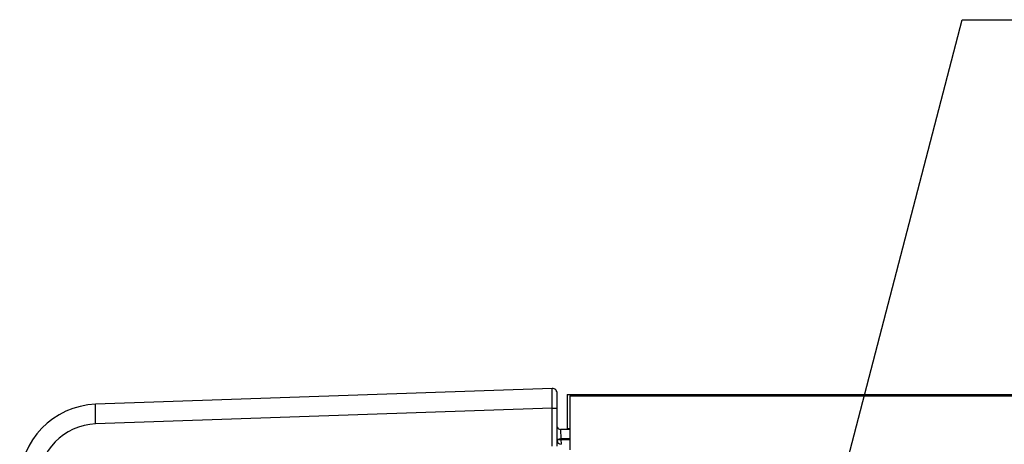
# Model space of a CAD drawing. Header units: inches. Extents: x 0 to 34, y 0 to 22.
# Tile 114 of 145: x 11.349 to 13.32, y 19.751 to 20.6. Entities that reach past the tile are written whole.
import ezdxf

# ---------------------------------------------------------------- set-up
doc = ezdxf.new("R2010")
doc.units = ezdxf.units.IN
doc.header["$LTSCALE"] = 1.87
doc.header["$MEASUREMENT"] = 0
doc.layers.get('0').update_dxf_attribs({"linetype": 'CONTINUOUS'})
doc.layers.add('DETAIL', color=7, linetype='CONTINUOUS')
doc.styles.get("Standard").update_dxf_attribs({"font": 'txt', "width": 0.8})
doc.dimstyles.get("Standard").update_dxf_attribs({"dimtxt": 0.125, "dimasz": 0.18, "dimexe": 0.125, "dimexo": 0.0625, "dimgap": 0.09, "dimtad": 0, "dimtih": 1, "dimtoh": 1, "dimdec": 3, "dimzin": 4, "dimdsep": 46, "dimtxsty": 'STANDARD', "dimblk": '_FILLED', "dimblk1": '_FILLED', "dimblk2": '_FILLED', "dimcen": 0.09, "dimadec": 0, "dimazin": 0, "dimtol": 1, "dimtp": 0.01, "dimtm": 0.01, "dimtfac": 1, "dimtdec": 3, "dimtofl": 0, "dimtmove": 0, "dimatfit": 3, "dimldrblk": '_FILLED', "dimfxl": 1, "dimtolj": 1, "dimtzin": 4, "dimarcsym": 0})

# ---------------------------------------------------------------- blocks, each defined once
blk = doc.blocks.new('_FILLED')
at = {"color": 0, "linetype": 'BYBLOCK'}
blk.add_solid([(0, 0), (-1, 0.174), (-1, -0.174)], dxfattribs=at)

msp = doc.modelspace()

# ---------------------------------------------------------------- linework, layer by layer
at = {"color": 7, "linetype": 'CONTINUOUS'}
for p, q in [((12.4146, 19.8625), (11.501, 19.8306)), ((12.4248, 19.7466), (12.4248, 19.8527)), ((12.4449, 19.8505), (12.4449, 19.7814)), ((12.4449, 19.8505), (15.3058, 19.8505)), ((12.45, 19.8474), (12.45, 19.7394)), ((12.45, 19.8474), (15.28, 19.8474)), ((12.4146, 19.8232), (11.501, 19.7913)), ((12.4146, 19.7466), (12.4146, 19.8232)), ((12.4146, 19.8232), (12.4248, 19.8232)), ((12.45, 19.7804), (12.4317, 19.7804)), ((12.4317, 19.7804), (12.4324, 19.7612)), ((12.45, 19.7814), (12.4449, 19.7814)), ((12.4246, 19.7612), (12.4285, 19.7611)), ((12.4246, 19.7603), (12.4285, 19.7602)), ((12.4324, 19.7612), (12.4324, 19.7603)), ((12.45, 19.7612), (12.4324, 19.7612)), ((12.4324, 19.7603), (12.45, 19.7603)), ((12.4324, 19.7603), (12.4325, 19.7507))]:
    msp.add_line(p, q, dxfattribs=at)
for centre, radius, start, end in [((12.415, 19.8527), 0.00984, 0, 92), ((11.5065, 19.6732), 0.1575, 92, 180), ((11.5051, 19.6732), 0.1181, 92.0005, 179.9995), ((12.4317, 19.7883), 0.00787, 207.2174, 270), ((12.4327, 19.7584), 0.00787, 180, 269), ((12.4255, 20.0205), 0.2593, 270.6627, 271.532), ((12.4255, 20.0195), 0.2593, 270.6627, 271.532)]:
    msp.add_arc(centre, radius, start, end, dxfattribs=at)
for points, knots in [([(12.4146, 19.8232), (12.4146, 19.8257), (12.4146, 19.8308), (12.4145, 19.838), (12.4145, 19.8448), (12.4145, 19.8506), (12.4145, 19.8549), (12.4145, 19.8578), (12.4145, 19.8594), (12.4145, 19.8607), (12.4145, 19.8617), (12.4146, 19.8621), (12.4146, 19.8625), (12.4146, 19.8625)], [0, 0, 0, 0, 0.194892, 0.38266, 0.555486, 0.706955, 0.831329, 0.881757, 0.923722, 0.9568, 0.980645, 0.995084, 1, 1, 1, 1]), ([(11.501, 19.7913), (11.5008, 19.7963), (11.5006, 19.8036), (11.5005, 19.8128), (11.5004, 19.8187), (11.5005, 19.8235), (11.5005, 19.8268), (11.5006, 19.8288), (11.5007, 19.8298), (11.5008, 19.8303), (11.5009, 19.8306), (11.501, 19.8306)], [0, 0, 0, 0, 0.381918, 0.554511, 0.70568, 0.829768, 0.922221, 0.955324, 0.979311, 0.994089, 1, 1, 1, 1])]:
    msp.add_open_spline(points, degree=3, knots=knots, dxfattribs=at)

# ---------------------------------------------------------------- leaders
at = {"layer": 'DETAIL', "color": 2, "linetype": 'CONTINUOUS'}
msp.add_leader([(12.9133, 19.3629), (13.2354, 20.6005), (13.4154, 20.6005)], dimstyle='STANDARD', override={"dimtad": 0}, dxfattribs=at)

doc.saveas('drawing.dxf')
